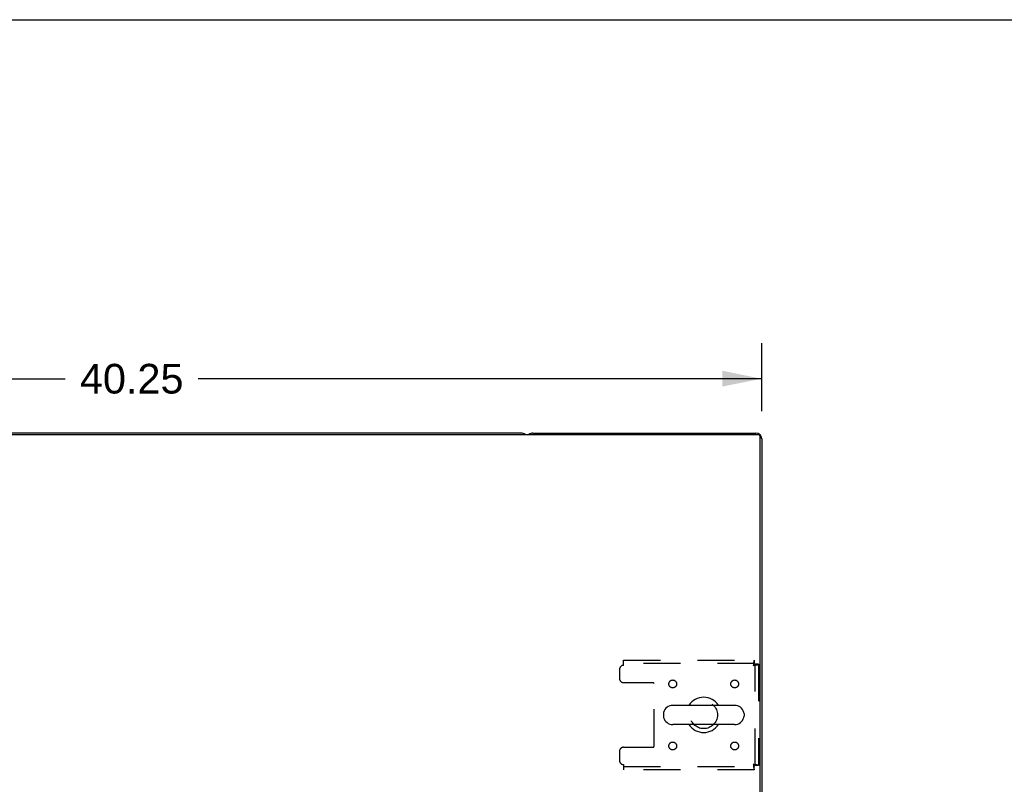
# Model space of a CAD drawing. Header units: inches. Extents: x 0 to 215, y 0 to 139.
# Tile 10 of 14: x 83 to 114, y 114 to 139. Entities that reach past the tile are written whole.
import ezdxf

# ---------------------------------------------------------------- set-up
doc = ezdxf.new("R2010")
doc.units = ezdxf.units.IN
doc.header["$LTSCALE"] = 11.804375
doc.header["$MEASUREMENT"] = 0
doc.linetypes.add('HIDDEN', pattern=[0.2, 0.1, -0.1])
doc.layers.get('0').update_dxf_attribs({"linetype": 'CONTINUOUS'})
doc.layers.add('DEFAULT_2', color=8, linetype='HIDDEN')
doc.layers.add('DIMENSIONS', color=7, linetype='CONTINUOUS')
doc.styles.get("Standard").update_dxf_attribs({"font": 'arial.ttf'})
doc.dimstyles.new('DIMSTYLE_1', dxfattribs={"dimtxt": 0.946875, "dimasz": 1.2625, "dimexe": 0.09, "dimexo": 0.07, "dimgap": 0.0375, "dimtad": 0, "dimtih": 1, "dimtoh": 1, "dimzin": 4, "dimdsep": 46, "dimtxsty": 'Standard', "dimblk": '_FILLED', "dimblk1": '_FILLED', "dimblk2": '_FILLED', "dimcen": 0.09, "dimadec": 3, "dimazin": 1, "dimtfac": 1, "dimtdec": 3, "dimtofl": 0, "dimtmove": 0, "dimatfit": 3, "dimldrblk": '_FILLED', "dimfxl": 0, "dimtolj": 1, "dimtzin": 4, "dimarcsym": 0})

# ---------------------------------------------------------------- blocks, each defined once
blk = doc.blocks.new('_FILLED')
at = {"color": 0, "linetype": 'ByBlock'}
blk.add_solid([(0, 0), (-1, 0.2), (-1, -0.2)], dxfattribs=at)
blk = doc.blocks.new('*D1')
at = {"layer": 'DIMENSIONS', "color": 2, "linetype": 'Continuous'}
for p, q in [((66.075, 126.376), (66.075, 128.551)), ((106.325, 126.376), (106.325, 128.551)), ((66.075, 127.415), (84.073, 127.415)), ((106.325, 127.415), (88.328, 127.415))]:
    blk.add_line(p, q, dxfattribs=at)
at = {"layer": 'DIMENSIONS', "color": 2, "linetype": 'Continuous', "xscale": 1.2625, "yscale": 1.2625, "zscale": 1.2625, "rotation": 180}
blk.add_blockref('_FILLED', (66.075, 127.415), dxfattribs=at)
at = {"layer": 'DIMENSIONS', "color": 2, "linetype": 'Continuous', "xscale": 1.2625, "yscale": 1.2625, "zscale": 1.2625}
blk.add_blockref('_FILLED', (106.325, 127.415), dxfattribs=at)
at = {"layer": 'DIMENSIONS', "color": 2, "linetype": 'Continuous', "insert": (86.2, 127.888), "char_height": 0.9469, "width": 3.30878, "attachment_point": 2, "line_spacing_factor": 0.9}
blk.add_mtext('40.25', dxfattribs=at)

msp = doc.modelspace()

# ---------------------------------------------------------------- linework, layer by layer
at = {"color": 7, "linetype": 'Continuous'}
for p, q in [((0, 138.875), (214.625, 138.875)), ((98.636, 125.681), (73.764, 125.681)), ((103.184, 116.725), (103.184, 116.637)), ((105.459, 116.987), (103.484, 116.987)), ((105.759, 116.725), (105.759, 116.637)), ((105.459, 116.375), (103.484, 116.375))]:
    msp.add_line(p, q, dxfattribs=at)
at = {"color": 3, "linetype": 'Continuous'}
for p, q in [((66.187, 125.629), (106.213, 125.629)), ((99.014, 125.681), (106.136, 125.681)), ((106.273, 107.681), (106.273, 125.569)), ((106.325, 125.492), (106.325, 107.785))]:
    msp.add_line(p, q, dxfattribs=at)
at = {"color": 7, "linetype": 'Continuous'}
for centre, radius, start, end in [((98.636, 125.492), 0.189, 46.5797, 90), ((104.471, 116.681), 0.562, 32.9567, 147.0433), ((103.328, 116.725), 0.144, 164.3697, 180), ((103.484, 116.681), 0.306, 90, 164.3697), ((105.459, 116.681), 0.306, 15.6303, 90), ((105.615, 116.725), 0.144, 0, 15.6303), ((103.328, 116.637), 0.144, 180, 195.6303), ((103.484, 116.681), 0.306, 195.6303, 270), ((104.471, 116.681), 0.562, 212.956, 327.044), ((105.459, 116.681), 0.306, 270, 344.3697), ((105.615, 116.637), 0.144, 344.3697, 360)]:
    msp.add_arc(centre, radius, start, end, dxfattribs=at)
at = {"color": 3, "linetype": 'Continuous'}
for centre, radius, start, end in [((99.014, 125.492), 0.189, 90, 133.513), ((106.136, 125.492), 0.189, 0, 90), ((106.213, 125.569), 0.06, 0, 90)]:
    msp.add_arc(centre, radius, start, end, dxfattribs=at)
at = {"layer": 'DEFAULT_2', "color": 8, "linetype": 'HIDDEN'}
for p, q in [((101.909, 118.431), (106.087, 118.431)), ((101.909, 118.264), (101.909, 118.431)), ((106.087, 118.327), (101.909, 118.327)), ((106.087, 118.431), (106.087, 118.327)), ((106.221, 118.297), (106.117, 118.297)), ((106.117, 115.065), (106.117, 118.297)), ((106.221, 118.297), (106.221, 115.065)), ((101.784, 118.139), (101.784, 117.837)), ((101.909, 117.712), (102.854, 117.712)), ((102.884, 115.68), (102.884, 117.682)), ((101.784, 115.525), (101.784, 115.223)), ((101.909, 115.65), (102.854, 115.65)), ((101.909, 115.098), (101.909, 114.931)), ((101.909, 115.035), (106.087, 115.035)), ((106.087, 114.931), (101.909, 114.931)), ((106.087, 114.931), (106.087, 115.035)), ((106.221, 115.065), (106.117, 115.065))]:
    msp.add_line(p, q, dxfattribs=at)
for points in [[(106.087, 118.431), (106.085, 118.43), (106.083, 118.427), (106.08, 118.422), (106.078, 118.415), (106.076, 118.405), (106.073, 118.395), (106.071, 118.382), (106.069, 118.368), (106.066, 118.353), (106.064, 118.337), (106.061, 118.319), (106.059, 118.301), (106.057, 118.283), (106.054, 118.264)], [(106.087, 118.327), (106.085, 118.327), (106.083, 118.325), (106.08, 118.324), (106.078, 118.321), (106.076, 118.317), (106.073, 118.313), (106.071, 118.309), (106.069, 118.303), (106.066, 118.298), (106.064, 118.291), (106.061, 118.285), (106.059, 118.278), (106.057, 118.271), (106.054, 118.264)], [(106.054, 118.264), (106.073, 118.266), (106.092, 118.269), (106.11, 118.271), (106.127, 118.273), (106.143, 118.276), (106.159, 118.278), (106.173, 118.281), (106.185, 118.283), (106.196, 118.285), (106.205, 118.288), (106.212, 118.29), (106.217, 118.292), (106.22, 118.295), (106.221, 118.297)], [(106.054, 118.264), (106.061, 118.266), (106.068, 118.269), (106.075, 118.271), (106.082, 118.273), (106.088, 118.276), (106.094, 118.278), (106.099, 118.281), (106.104, 118.283), (106.108, 118.285), (106.111, 118.288), (106.114, 118.29), (106.116, 118.292), (106.117, 118.295), (106.117, 118.297)], [(106.221, 115.065), (106.22, 115.067), (106.217, 115.07), (106.212, 115.072), (106.205, 115.074), (106.196, 115.077), (106.185, 115.079), (106.173, 115.082), (106.159, 115.084), (106.143, 115.086), (106.127, 115.089), (106.11, 115.091), (106.092, 115.093), (106.073, 115.096), (106.054, 115.098)], [(106.054, 115.098), (106.057, 115.091), (106.059, 115.084), (106.061, 115.077), (106.064, 115.071), (106.066, 115.065), (106.069, 115.059), (106.071, 115.053), (106.073, 115.049), (106.076, 115.045), (106.078, 115.041), (106.08, 115.039), (106.083, 115.037), (106.085, 115.035), (106.087, 115.035)], [(106.117, 115.065), (106.117, 115.067), (106.116, 115.07), (106.114, 115.072), (106.111, 115.074), (106.108, 115.077), (106.104, 115.079), (106.099, 115.082), (106.094, 115.084), (106.088, 115.086), (106.082, 115.089), (106.075, 115.091), (106.068, 115.093), (106.061, 115.096), (106.054, 115.098)], [(106.054, 115.098), (106.057, 115.079), (106.059, 115.061), (106.061, 115.043), (106.064, 115.026), (106.066, 115.009), (106.069, 114.994), (106.071, 114.98), (106.073, 114.967), (106.076, 114.957), (106.078, 114.948), (106.08, 114.94), (106.083, 114.935), (106.085, 114.932), (106.087, 114.931)]]:
    msp.add_lwpolyline(points, dxfattribs=at)
for centre, radius in [((103.482, 117.671), 0.125), ((105.461, 117.671), 0.125), ((104.471, 116.681), 0.438), ((103.482, 115.691), 0.125), ((105.461, 115.691), 0.125)]:
    msp.add_circle(centre, radius, dxfattribs=at)
for centre, radius, start, end in [((101.909, 118.139), 0.125, 90, 180), ((101.909, 117.837), 0.125, 180, 270), ((102.854, 117.682), 0.03, 0, 90), ((101.909, 115.525), 0.125, 90, 180), ((102.854, 115.68), 0.03, 270, 360), ((101.909, 115.223), 0.125, 180, 270)]:
    msp.add_arc(centre, radius, start, end, dxfattribs=at)

# ---------------------------------------------------------------- dimensions: what is measured, and where the dimension line sits
at = {"layer": 'DIMENSIONS', "color": 2, "linetype": 'Continuous'}
dim = msp.add_linear_dim(base=(66.075, 127.415), p1=(106.325, 128.621), p2=(66.075, 128.621), angle=180, dimstyle='DIMSTYLE_1', dxfattribs=at)
dim.commit()
dim.dimension.update_dxf_attribs({"geometry": '*D1', "text_midpoint": (86.179, 127.41), "dimtype": 160})

doc.saveas('drawing.dxf')
